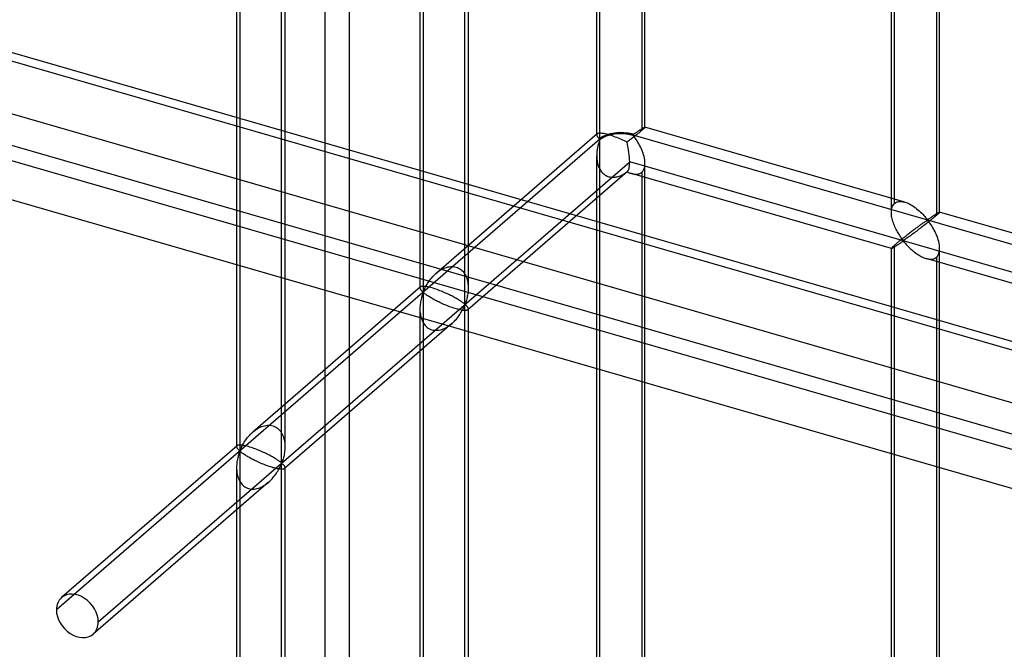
# Model space of a CAD drawing. Header units: millimetres. Extents: x -527 to 557, y -623 to 637.
# Tile 11 of 80: x -239 to -137, y -88 to -23. Entities that reach past the tile are written whole.
import ezdxf

# ---------------------------------------------------------------- set-up
doc = ezdxf.new("R2010")
doc.units = ezdxf.units.MM
doc.layers.add('MAIN-1', color=7, linetype='Continuous')
doc.layers.add('MAIN-2', color=7, linetype='Continuous')

msp = doc.modelspace()

# ---------------------------------------------------------------- linework, layer by layer
at = {"layer": 'MAIN-1'}
for p, q in [((-517.83, 53.04), (153.34, -140.71)), ((156.78, -156.08), (-514.39, 37.67))]:
    msp.add_line(p, q, dxfattribs=at)
at = {"layer": 'MAIN-2'}
for p, q in [((-205.25, 550), (-205.25, -125.5)), ((-207.75, -127.67), (-207.75, 547.83)), ((-179.31, -35.14), (-179.31, 86.7)), ((-179.64, -34.74), (-179.64, 85.06)), ((-174.65, -33.95), (-174.65, 84.26)), ((-174.98, 83.35), (-174.98, -34.29)), ((-149.15, -42.75), (-149.15, 75.46)), ((-148.82, -41.84), (-148.82, 75.8)), ((-144.16, -42.75), (-144.16, 75.46)), ((-144.49, 74.55), (-144.49, -43.09)), ((-197.61, 70.85), (-197.61, -50.99)), ((-193.28, -52.24), (-193.28, 69.61)), ((-197.94, 69.21), (-197.94, -50.59)), ((-192.95, 69.21), (-192.95, -50.59)), ((-216.58, 54.42), (-216.58, -67.42)), ((-212.26, -68.67), (-212.26, 53.17)), ((156.49, -140.76), (-514.68, 52.99)), ((-216.92, 52.77), (-216.92, -67.02)), ((-211.92, 52.77), (-211.92, -67.02)), ((-512.01, 41.07), (159.16, -152.68)), ((158.01, -147.55), (-464.84, 32.25)), ((-464.07, 28.8), (207.1, -164.95)), ((-179.6, -34.64), (-196.26, -49.08)), ((-179.6, -34.65), (-179.62, -34.66)), ((-179.57, -34.62), (-179.6, -34.65)), ((-179.54, -34.61), (-179.57, -34.62)), ((-179.49, -34.59), (-179.54, -34.61)), ((-179.43, -34.58), (-179.49, -34.59)), ((-179.37, -34.58), (-179.43, -34.58)), ((-179.29, -34.58), (-179.37, -34.58)), ((-179.21, -34.58), (-179.29, -34.58)), ((-179.11, -34.59), (-179.21, -34.58)), ((-179, -34.6), (-179.11, -34.59)), ((-178.89, -34.62), (-179, -34.6)), ((-178.77, -34.65), (-178.89, -34.62)), ((-178.63, -34.68), (-178.77, -34.65)), ((-175.79, -34.65), (-175.74, -34.62)), ((-175.74, -34.62), (-175.69, -34.59)), ((-175.69, -34.59), (-175.65, -34.56)), ((-175.65, -34.56), (-175.6, -34.53)), ((-175.6, -34.53), (-175.55, -34.5)), ((-175.55, -34.5), (-175.5, -34.46)), ((-175.5, -34.46), (-175.46, -34.43)), ((-175.46, -34.43), (-175.41, -34.4)), ((-175.38, -34.62), (-175.46, -34.68)), ((-175.41, -34.4), (-175.36, -34.36)), ((-175.3, -34.56), (-175.38, -34.62)), ((-175.36, -34.36), (-175.31, -34.33)), ((-175.31, -34.33), (-175.26, -34.3)), ((-175.23, -34.5), (-175.3, -34.56)), ((-175.26, -34.3), (-175.21, -34.27)), ((-175.16, -34.44), (-175.23, -34.5)), ((-175.21, -34.27), (-175.17, -34.24)), ((-175.17, -34.24), (-175.12, -34.21)), ((-175.1, -34.39), (-175.16, -34.44)), ((-175.12, -34.21), (-175.08, -34.18)), ((-175.04, -34.33), (-175.1, -34.39)), ((-175.08, -34.18), (-175.03, -34.15)), ((-174.98, -34.29), (-175.04, -34.33)), ((-175.03, -34.15), (-174.99, -34.12)), ((-174.99, -34.12), (-174.95, -34.1)), ((-174.92, -34.23), (-174.98, -34.29)), ((-174.95, -34.1), (-174.91, -34.07)), ((-174.87, -34.19), (-174.92, -34.23)), ((-174.91, -34.07), (-174.88, -34.05)), ((-174.88, -34.05), (-174.84, -34.03)), ((-174.82, -34.14), (-174.87, -34.19)), ((-174.84, -34.03), (-174.81, -34.01)), ((-174.78, -34.1), (-174.82, -34.14)), ((-174.81, -34.01), (-174.78, -34)), ((-174.78, -34), (-174.75, -33.98)), ((-174.74, -34.07), (-174.78, -34.1)), ((-174.75, -33.98), (-174.73, -33.97)), ((-174.71, -34.04), (-174.74, -34.07)), ((-174.73, -33.97), (-174.71, -33.96)), ((-174.71, -33.96), (-174.69, -33.95)), ((-174.69, -34.01), (-174.71, -34.04)), ((-174.69, -33.95), (-174.67, -33.95)), ((-174.67, -33.99), (-174.69, -34.01)), ((-174.67, -33.95), (-174.66, -33.94)), ((-174.66, -33.97), (-174.67, -33.99)), ((-174.66, -33.94), (-174.65, -33.94)), ((-174.65, -33.96), (-174.66, -33.97)), ((-174.65, -33.94), (-174.65, -33.94)), ((-174.65, -33.94), (-174.65, -33.94)), ((-174.65, -33.94), (-174.65, -33.95)), ((-147.76, -41.71), (-174.65, -33.94)), ((-174.65, -33.95), (-174.65, -33.95)), ((-174.65, -33.95), (-174.65, -33.95)), ((-174.65, -33.95), (-174.65, -33.95)), ((-174.65, -33.95), (-174.65, -33.96)), ((-179.31, -35.2), (-235.56, -83.91)), ((-179.63, -34.68), (-179.64, -34.69)), ((-179.64, -34.69), (-179.64, -34.71)), ((-179.64, -34.71), (-179.64, -34.73)), ((-179.64, -34.73), (-179.64, -34.75)), ((-179.64, -34.75), (-179.64, -34.79)), ((-179.64, -34.79), (-179.63, -34.83)), ((-179.62, -34.66), (-179.63, -34.68)), ((-179.63, -34.83), (-179.61, -34.87)), ((-179.61, -34.87), (-179.58, -34.91)), ((-179.58, -34.91), (-179.55, -34.95)), ((-179.55, -34.95), (-179.52, -34.99)), ((-179.52, -34.99), (-179.48, -35.03)), ((-179.48, -35.03), (-179.45, -35.07)), ((-179.46, -35.64), (-179.48, -35.73)), ((-179.43, -35.56), (-179.46, -35.64)), ((-179.45, -35.07), (-179.41, -35.1)), ((-179.4, -35.48), (-179.43, -35.56)), ((-179.41, -35.1), (-179.36, -35.13)), ((-179.38, -35.4), (-179.4, -35.48)), ((-179.35, -35.33), (-179.38, -35.4)), ((-179.36, -35.13), (-179.31, -35.14)), ((-179.31, -35.26), (-179.35, -35.33)), ((-179.31, -96.18), (-179.31, -35.26)), ((-178.49, -34.72), (-178.63, -34.68)), ((-178.35, -34.76), (-178.49, -34.72)), ((-178.2, -34.8), (-178.35, -34.76)), ((-178.04, -34.85), (-178.2, -34.8)), ((-177.89, -34.91), (-178.04, -34.85)), ((-177.72, -34.97), (-177.89, -34.91)), ((-177.56, -35.03), (-177.72, -34.97)), ((-177.4, -35.09), (-177.56, -35.03)), ((-177.24, -35.16), (-177.4, -35.09)), ((-177.08, -35.23), (-177.24, -35.16)), ((-176.93, -35.3), (-177.08, -35.23)), ((-176.78, -35.37), (-176.93, -35.3)), ((-176.64, -35.43), (-176.78, -35.37)), ((-176.5, -35.5), (-176.64, -35.43)), ((-176.41, -35.43), (-176.5, -35.5)), ((-176.32, -35.37), (-176.41, -35.43)), ((-176.24, -35.3), (-176.32, -35.37)), ((-176.15, -35.23), (-176.24, -35.3)), ((-176.06, -35.16), (-176.15, -35.23)), ((-175.97, -35.09), (-176.06, -35.16)), ((-175.88, -35.02), (-175.97, -35.09)), ((-175.9, -34.68), (-175.83, -34.67)), ((-175.9, -34.74), (555.9, -245.99)), ((-175.8, -34.89), (-175.9, -34.8)), ((-175.79, -34.95), (-175.88, -35.02)), ((-175.83, -34.67), (-175.79, -34.65)), ((-175.72, -35), (-175.8, -34.89)), ((-175.7, -34.88), (-175.79, -34.95)), ((-175.63, -35.11), (-175.72, -35)), ((-175.62, -34.81), (-175.7, -34.88)), ((-175.55, -35.23), (-175.63, -35.11)), ((-175.54, -34.75), (-175.62, -34.81)), ((-175.46, -35.37), (-175.55, -35.23)), ((-175.46, -34.68), (-175.54, -34.75)), ((-175.38, -35.51), (-175.46, -35.37)), ((-175.29, -35.66), (-175.38, -35.51)), ((-175.21, -35.81), (-175.29, -35.66)), ((-179.63, -36.53), (-179.64, -36.64)), ((-179.64, -36.64), (-179.64, -36.75)), ((-179.62, -36.42), (-179.63, -36.53)), ((-179.6, -36.32), (-179.62, -36.42)), ((-179.59, -36.21), (-179.6, -36.32)), ((-179.57, -36.11), (-179.59, -36.21)), ((-179.55, -36.01), (-179.57, -36.11)), ((-179.53, -35.91), (-179.55, -36.01)), ((-179.5, -35.82), (-179.53, -35.91)), ((-179.48, -35.73), (-179.5, -35.82)), ((-175.13, -35.97), (-175.21, -35.81)), ((-175.05, -36.13), (-175.13, -35.97)), ((-174.97, -36.3), (-175.05, -36.13)), ((-174.91, -36.47), (-174.97, -36.3)), ((-174.84, -36.65), (-174.91, -36.47)), ((-174.79, -36.82), (-174.84, -36.65)), ((-231.23, -85.16), (-176.23, -37.53)), ((-179.64, -36.75), (-179.64, -36.86)), ((-179.64, -36.86), (-179.64, -36.97)), ((-179.64, -95.73), (-179.64, -36.91)), ((-179.64, -36.97), (-179.64, -37.08)), ((-179.64, -37.08), (-179.63, -37.18)), ((-179.63, -37.18), (-179.63, -37.29)), ((-179.63, -37.29), (-179.61, -37.4)), ((-179.61, -37.4), (-179.6, -37.5)), ((-179.6, -37.5), (-179.58, -37.6)), ((-179.58, -37.6), (-179.55, -37.71)), ((526.54, -240.41), (-176.23, -37.53)), ((-174.74, -37), (-174.79, -36.82)), ((-174.7, -37.17), (-174.74, -37)), ((-174.67, -37.34), (-174.7, -37.17)), ((-174.65, -37.52), (-174.67, -37.34)), ((-174.65, -37.69), (-174.65, -37.52)), ((-174.65, -37.88), (-174.65, -37.69)), ((-174.65, -96.81), (-174.65, -37.7)), ((-176.45, -38.53), (-192.99, -52.86)), ((-179.55, -37.71), (-179.53, -37.81)), ((-179.53, -37.81), (-179.49, -37.91)), ((-179.49, -37.91), (-179.46, -38.01)), ((-179.46, -38.01), (-179.42, -38.11)), ((-179.42, -38.11), (-179.37, -38.21)), ((-179.37, -38.21), (-179.32, -38.3)), ((-179.32, -38.3), (-179.27, -38.4)), ((-179.27, -38.4), (-179.21, -38.48)), ((-179.21, -38.48), (-179.14, -38.57)), ((-179.14, -38.57), (-179.08, -38.65)), ((-179.08, -38.65), (-179, -38.72)), ((-179, -38.72), (-178.92, -38.79)), ((-176.78, -38.76), (-176.69, -38.7)), ((-176.69, -38.7), (-176.59, -38.63)), ((-176.59, -38.63), (-176.5, -38.56)), ((-176.5, -38.56), (-176.42, -38.6)), ((-176.42, -38.6), (-176.35, -38.63)), ((-176.35, -38.63), (-176.27, -38.67)), ((-176.27, -38.67), (-176.2, -38.7)), ((-176.2, -38.7), (-176.12, -38.72)), ((-176.12, -38.72), (-176.04, -38.75)), ((-175.18, -38.74), (-175.11, -38.7)), ((-175.11, -38.7), (-175.04, -38.66)), ((-175.04, -38.66), (-174.98, -38.62)), ((-174.98, -38.62), (-174.88, -38.51)), ((-174.98, -38.62), (-174.98, -97.43)), ((-174.88, -38.51), (-174.79, -38.38)), ((-174.79, -38.38), (-174.73, -38.23)), ((-174.73, -38.23), (-174.68, -38.06)), ((-174.68, -38.06), (-174.65, -37.88)), ((-178.92, -38.79), (-178.84, -38.85)), ((-178.84, -38.85), (-178.76, -38.91)), ((-178.76, -38.91), (-178.67, -38.96)), ((-178.67, -38.96), (-178.58, -39.01)), ((-178.58, -39.01), (-178.48, -39.05)), ((-178.48, -39.05), (-178.38, -39.08)), ((-178.38, -39.08), (-178.28, -39.1)), ((-178.28, -39.1), (-178.18, -39.12)), ((-178.18, -39.12), (-178.07, -39.13)), ((-178.07, -39.13), (-177.97, -39.13)), ((-177.97, -39.13), (-177.86, -39.13)), ((-177.86, -39.13), (-177.75, -39.12)), ((-177.75, -39.12), (-177.64, -39.1)), ((-177.64, -39.1), (-177.53, -39.08)), ((-177.53, -39.08), (-177.42, -39.05)), ((-177.42, -39.05), (-177.31, -39.01)), ((-177.31, -39.01), (-177.2, -38.97)), ((-177.2, -38.97), (-177.09, -38.93)), ((-177.09, -38.93), (-176.99, -38.88)), ((-176.99, -38.88), (-176.88, -38.82)), ((-176.88, -38.82), (-176.78, -38.76)), ((-176.04, -38.75), (-175.95, -38.77)), ((-149.15, -46.51), (-176.04, -38.75)), ((-175.95, -38.77), (-175.85, -38.79)), ((-175.85, -38.79), (-175.76, -38.81)), ((-175.76, -38.81), (-175.67, -38.82)), ((-175.67, -38.82), (-175.58, -38.82)), ((-175.58, -38.82), (-175.49, -38.82)), ((-175.49, -38.82), (-175.41, -38.81)), ((-175.41, -38.81), (-175.33, -38.79)), ((-175.33, -38.79), (-175.25, -38.77)), ((-175.25, -38.77), (-175.18, -38.74)), ((-148.82, -41.84), (-148.7, -41.75)), ((-148.7, -41.75), (-148.57, -41.69)), ((-148.57, -41.69), (-148.43, -41.65)), ((-148.43, -41.65), (-148.27, -41.64)), ((-148.27, -41.64), (-148.1, -41.64)), ((-148.1, -41.64), (-147.93, -41.67)), ((-147.93, -41.67), (-147.75, -41.71)), ((-147.75, -41.71), (-147.59, -41.76)), ((-147.59, -41.76), (-147.44, -41.83)), ((-149.15, -42.62), (-149.13, -42.48)), ((-149.15, -42.77), (-149.15, -42.62)), ((-149.15, -42.9), (-149.15, -42.77)), ((-149.13, -42.48), (-149.11, -42.35)), ((-149.11, -42.35), (-149.07, -42.23)), ((-149.07, -42.23), (-149.03, -42.11)), ((-149.03, -42.11), (-148.97, -42.01)), ((-148.97, -42.01), (-148.9, -41.92)), ((-148.9, -41.92), (-148.82, -41.84)), ((-147.44, -41.83), (-147.28, -41.9)), ((-147.28, -41.9), (-147.13, -41.98)), ((-147.13, -41.98), (-146.98, -42.07)), ((-146.98, -42.07), (-146.83, -42.17)), ((-146.83, -42.17), (-146.68, -42.28)), ((-146.68, -42.28), (-146.54, -42.39)), ((-146.54, -42.39), (-146.4, -42.5)), ((-146.4, -42.5), (-146.26, -42.61)), ((-146.26, -42.61), (-146.14, -42.73)), ((-146.14, -42.73), (-146.01, -42.85)), ((-144.32, -42.82), (-144.29, -42.8)), ((-144.29, -42.8), (-144.26, -42.78)), ((-144.26, -42.78), (-144.24, -42.77)), ((-144.24, -42.77), (-144.22, -42.76)), ((-144.22, -42.76), (-144.2, -42.75)), ((-144.2, -42.75), (-144.18, -42.75)), ((-144.18, -42.79), (-144.2, -42.81)), ((-144.18, -42.75), (-144.17, -42.75)), ((-144.16, -42.77), (-144.18, -42.79)), ((-144.17, -42.75), (-144.16, -42.75)), ((-144.16, -42.75), (-144.16, -42.75)), ((-144.16, -42.75), (-144.16, -42.75)), ((-144.16, -42.75), (-144.16, -42.75)), ((-144.16, -42.75), (-144.16, -42.75)), ((-144.16, -42.75), (-144.16, -42.75)), ((-144.16, -42.75), (-144.16, -42.75)), ((-144.16, -42.75), (-144.16, -42.76)), ((-117.27, -50.51), (-144.16, -42.75)), ((-144.16, -42.76), (-144.16, -42.77)), ((-149.14, -43.04), (-149.15, -42.9)), ((-149.12, -43.18), (-149.14, -43.04)), ((-149.09, -43.31), (-149.12, -43.18)), ((-149.06, -43.45), (-149.09, -43.31)), ((-149.03, -43.59), (-149.06, -43.45)), ((-148.98, -43.72), (-149.03, -43.59)), ((-148.94, -43.86), (-148.98, -43.72)), ((-146.01, -42.85), (-145.9, -42.97)), ((-145.9, -42.97), (-145.79, -43.08)), ((-145.77, -43.82), (-145.83, -43.86)), ((-145.79, -43.08), (-145.69, -43.19)), ((-145.72, -43.78), (-145.77, -43.82)), ((-145.67, -43.74), (-145.72, -43.78)), ((-145.69, -43.19), (-145.6, -43.3)), ((-145.61, -43.7), (-145.67, -43.74)), ((-145.56, -43.67), (-145.61, -43.7)), ((-145.6, -43.3), (-145.51, -43.4)), ((-145.52, -43.64), (-145.56, -43.67)), ((-145.47, -43.62), (-145.52, -43.64)), ((-145.51, -43.4), (-145.4, -43.48)), ((-145.4, -43.61), (-145.47, -43.62)), ((-145.31, -43.76), (-145.44, -43.86)), ((-145.4, -43.48), (-145.34, -43.48)), ((-145.3, -43.7), (-145.4, -43.61)), ((-145.34, -43.48), (-145.29, -43.45)), ((-145.19, -43.67), (-145.31, -43.76)), ((-145.22, -43.8), (-145.3, -43.7)), ((-145.29, -43.45), (-145.25, -43.42)), ((-145.25, -43.42), (-145.2, -43.39)), ((-145.14, -43.91), (-145.22, -43.8)), ((-145.2, -43.39), (-145.16, -43.36)), ((-145.08, -43.57), (-145.19, -43.67)), ((-145.16, -43.36), (-145.11, -43.33)), ((-145.11, -43.33), (-145.06, -43.3)), ((-144.96, -43.48), (-145.08, -43.57)), ((-145.06, -43.3), (-145.01, -43.27)), ((-145.01, -43.27), (-144.96, -43.23)), ((-144.96, -43.23), (-144.91, -43.2)), ((-144.85, -43.39), (-144.96, -43.48)), ((-144.91, -43.2), (-144.87, -43.17)), ((-144.87, -43.17), (-144.82, -43.13)), ((-144.75, -43.31), (-144.85, -43.39)), ((-144.82, -43.13), (-144.77, -43.1)), ((-144.77, -43.1), (-144.72, -43.07)), ((-144.66, -43.23), (-144.75, -43.31)), ((-144.72, -43.07), (-144.68, -43.04)), ((-144.68, -43.04), (-144.63, -43.01)), ((-144.57, -43.16), (-144.66, -43.23)), ((-144.63, -43.01), (-144.59, -42.98)), ((-144.59, -42.98), (-144.54, -42.95)), ((-144.49, -43.09), (-144.57, -43.16)), ((-144.54, -42.95), (-144.5, -42.93)), ((-144.5, -42.93), (-144.46, -42.9)), ((-144.43, -43.04), (-144.49, -43.09)), ((-144.46, -42.9), (-144.42, -42.88)), ((-144.38, -42.99), (-144.43, -43.04)), ((-144.42, -42.88), (-144.38, -42.85)), ((-144.38, -42.85), (-144.35, -42.83)), ((-144.33, -42.95), (-144.38, -42.99)), ((-144.35, -42.83), (-144.32, -42.82)), ((-144.29, -42.91), (-144.33, -42.95)), ((-144.25, -42.87), (-144.29, -42.91)), ((-144.22, -42.84), (-144.25, -42.87)), ((-144.2, -42.81), (-144.22, -42.84)), ((-148.89, -44), (-148.94, -43.86)), ((-148.83, -44.13), (-148.89, -44)), ((-148.78, -44.27), (-148.83, -44.13)), ((-148.72, -44.4), (-148.78, -44.27)), ((-148.65, -44.53), (-148.72, -44.4)), ((-148.59, -44.65), (-148.65, -44.53)), ((-148.52, -44.77), (-148.59, -44.65)), ((-148.46, -44.89), (-148.52, -44.77)), ((-147.09, -44.79), (-147.17, -44.85)), ((-147.01, -44.73), (-147.09, -44.79)), ((-146.92, -44.66), (-147.01, -44.73)), ((-146.84, -44.6), (-146.92, -44.66)), ((-146.76, -44.54), (-146.84, -44.6)), ((-146.68, -44.48), (-146.76, -44.54)), ((-146.64, -44.78), (-146.75, -44.87)), ((-146.6, -44.42), (-146.68, -44.48)), ((-146.52, -44.7), (-146.64, -44.78)), ((-146.52, -44.36), (-146.6, -44.42)), ((-146.44, -44.31), (-146.52, -44.36)), ((-146.41, -44.61), (-146.52, -44.7)), ((-146.37, -44.25), (-146.44, -44.31)), ((-146.29, -44.52), (-146.41, -44.61)), ((-146.3, -44.2), (-146.37, -44.25)), ((-146.22, -44.14), (-146.3, -44.2)), ((-146.17, -44.43), (-146.29, -44.52)), ((-146.15, -44.09), (-146.22, -44.14)), ((-146.05, -44.34), (-146.17, -44.43)), ((-146.09, -44.04), (-146.15, -44.09)), ((-146.02, -43.99), (-146.09, -44.04)), ((-145.93, -44.24), (-146.05, -44.34)), ((-145.96, -43.95), (-146.02, -43.99)), ((-145.89, -43.9), (-145.96, -43.95)), ((-145.81, -44.15), (-145.93, -44.24)), ((-145.83, -43.86), (-145.89, -43.9)), ((-145.68, -44.05), (-145.81, -44.15)), ((-145.56, -43.96), (-145.68, -44.05)), ((-145.44, -43.86), (-145.56, -43.96)), ((-145.06, -44.04), (-145.14, -43.91)), ((-144.97, -44.17), (-145.06, -44.04)), ((-144.89, -44.31), (-144.97, -44.17)), ((-144.8, -44.46), (-144.89, -44.31)), ((-144.72, -44.61), (-144.8, -44.46)), ((-144.63, -44.77), (-144.72, -44.61)), ((-144.56, -44.94), (-144.63, -44.77)), ((-148.43, -45.84), (-148.51, -45.9)), ((-148.39, -45), (-148.46, -44.89)), ((-148.36, -45.78), (-148.43, -45.84)), ((-148.32, -45.11), (-148.39, -45)), ((-148.28, -45.72), (-148.36, -45.78)), ((-148.25, -45.22), (-148.32, -45.11)), ((-148.2, -45.66), (-148.28, -45.72)), ((-148.18, -45.32), (-148.25, -45.22)), ((-148.12, -45.59), (-148.2, -45.66)), ((-148.12, -45.41), (-148.18, -45.32)), ((-148.06, -45.5), (-148.12, -45.41)), ((-148.03, -45.52), (-148.12, -45.59)), ((-148.11, -45.87), (-148.05, -45.83)), ((-147.99, -45.58), (-148.06, -45.5)), ((-148.05, -45.83), (-147.99, -45.79)), ((-147.95, -45.45), (-148.03, -45.52)), ((-147.91, -45.65), (-147.99, -45.58)), ((-147.99, -45.79), (-147.9, -45.77)), ((-147.86, -45.39), (-147.95, -45.45)), ((-147.82, -45.63), (-147.91, -45.65)), ((-147.9, -45.77), (-147.82, -45.84)), ((-147.77, -45.32), (-147.86, -45.39)), ((-147.76, -45.59), (-147.82, -45.63)), ((-147.82, -45.84), (-147.75, -45.91)), ((-147.69, -45.25), (-147.77, -45.32)), ((-147.69, -45.55), (-147.76, -45.59)), ((-147.6, -45.18), (-147.69, -45.25)), ((-147.61, -45.49), (-147.69, -45.55)), ((-147.53, -45.44), (-147.61, -45.49)), ((-147.51, -45.11), (-147.6, -45.18)), ((-147.45, -45.38), (-147.53, -45.44)), ((-147.43, -45.05), (-147.51, -45.11)), ((-147.36, -45.31), (-147.45, -45.38)), ((-147.34, -44.98), (-147.43, -45.05)), ((-147.27, -45.25), (-147.36, -45.31)), ((-147.26, -44.92), (-147.34, -44.98)), ((-147.17, -45.18), (-147.27, -45.25)), ((-147.17, -44.85), (-147.26, -44.92)), ((-147.07, -45.1), (-147.17, -45.18)), ((-146.97, -45.03), (-147.07, -45.1)), ((-146.86, -44.95), (-146.97, -45.03)), ((-146.75, -44.87), (-146.86, -44.95)), ((-144.48, -45.11), (-144.56, -44.94)), ((-144.41, -45.28), (-144.48, -45.11)), ((-144.35, -45.45), (-144.41, -45.28)), ((-144.3, -45.62), (-144.35, -45.45)), ((-144.25, -45.8), (-144.3, -45.62)), ((-144.21, -45.97), (-144.25, -45.8)), ((-149.13, -46.47), (-149.15, -46.49)), ((-149.15, -46.49), (-149.15, -46.5)), ((-149.15, -46.5), (-149.15, -46.51)), ((-149.15, -104.53), (-149.15, -46.5)), ((-149.15, -46.51), (-149.15, -46.51)), ((-149.15, -46.51), (-149.15, -46.51)), ((-149.15, -46.51), (-149.15, -46.51)), ((-149.15, -46.51), (-149.15, -46.51)), ((-149.15, -46.51), (-149.15, -46.51)), ((-149.15, -46.51), (-149.13, -46.51)), ((-149.11, -46.44), (-149.13, -46.47)), ((-149.13, -46.51), (-149.11, -46.5)), ((-149.07, -46.4), (-149.11, -46.44)), ((-149.11, -46.5), (-149.09, -46.49)), ((-149.09, -46.49), (-149.06, -46.48)), ((-149.03, -46.35), (-149.07, -46.4)), ((-149.06, -46.48), (-149.02, -46.46)), ((-148.97, -46.3), (-149.03, -46.35)), ((-149.02, -46.46), (-148.98, -46.43)), ((-148.98, -46.43), (-148.93, -46.41)), ((-148.9, -46.24), (-148.97, -46.3)), ((-148.93, -46.41), (-148.88, -46.38)), ((-148.82, -46.17), (-148.9, -46.24)), ((-148.88, -46.38), (-148.83, -46.34)), ((-148.83, -46.34), (-148.77, -46.31)), ((-148.76, -46.12), (-148.82, -46.17)), ((-148.82, -104.99), (-148.82, -46.17)), ((-148.77, -46.31), (-148.71, -46.27)), ((-148.7, -46.07), (-148.76, -46.12)), ((-148.71, -46.27), (-148.65, -46.23)), ((-148.64, -46.02), (-148.7, -46.07)), ((-148.65, -46.23), (-148.58, -46.18)), ((-148.58, -45.96), (-148.64, -46.02)), ((-148.51, -45.9), (-148.58, -45.96)), ((-148.58, -46.18), (-148.52, -46.14)), ((-148.52, -46.14), (-148.45, -46.09)), ((-148.45, -46.09), (-148.38, -46.05)), ((-148.38, -46.05), (-148.31, -46)), ((-148.31, -46), (-148.25, -45.96)), ((-148.25, -45.96), (-148.18, -45.91)), ((-148.18, -45.91), (-148.11, -45.87)), ((-147.75, -45.91), (-147.68, -45.99)), ((-147.68, -45.99), (-147.61, -46.08)), ((-147.61, -46.08), (-147.53, -46.16)), ((-147.53, -46.16), (-147.44, -46.25)), ((-147.44, -46.25), (-147.36, -46.34)), ((-147.36, -46.34), (-147.26, -46.44)), ((-147.26, -46.44), (-147.17, -46.53)), ((-147.17, -46.53), (-147.07, -46.62)), ((-147.07, -46.62), (-146.96, -46.71)), ((-146.96, -46.71), (-146.86, -46.8)), ((-146.86, -46.8), (-146.75, -46.89)), ((-144.24, -47.03), (-144.19, -46.86)), ((-144.18, -46.14), (-144.21, -45.97)), ((-144.19, -46.86), (-144.16, -46.68)), ((-144.16, -46.32), (-144.18, -46.14)), ((-144.16, -46.49), (-144.16, -46.32)), ((-144.16, -46.68), (-144.16, -46.49)), ((-144.16, -105.61), (-144.16, -46.5)), ((-146.75, -46.89), (-146.63, -46.98)), ((-146.63, -46.98), (-146.52, -47.06)), ((-146.52, -47.06), (-146.4, -47.14)), ((-146.4, -47.14), (-146.28, -47.21)), ((-146.28, -47.21), (-146.17, -47.28)), ((-146.17, -47.28), (-146.05, -47.35)), ((-146.05, -47.35), (-145.93, -47.41)), ((-145.93, -47.41), (-145.8, -47.46)), ((-145.8, -47.46), (-145.68, -47.51)), ((-145.68, -47.51), (-145.56, -47.55)), ((-145.56, -47.55), (-145.42, -47.58)), ((-118.66, -55.31), (-145.55, -47.55)), ((-145.42, -47.58), (-145.28, -47.61)), ((-145.28, -47.61), (-145.15, -47.62)), ((-145.15, -47.62), (-145.02, -47.62)), ((-145.02, -47.62), (-144.9, -47.61)), ((-144.9, -47.61), (-144.79, -47.58)), ((-144.79, -47.58), (-144.68, -47.54)), ((-144.68, -47.54), (-144.58, -47.48)), ((-144.58, -47.48), (-144.49, -47.42)), ((-144.49, -47.42), (-144.39, -47.31)), ((-144.49, -47.42), (-144.49, -106.24)), ((-144.39, -47.31), (-144.3, -47.18)), ((-144.3, -47.18), (-144.24, -47.03)), ((-196.16, -48.99), (-196.04, -48.89)), ((-196.04, -48.89), (-195.91, -48.8)), ((-195.91, -48.8), (-195.78, -48.72)), ((-195.78, -48.72), (-195.64, -48.64)), ((-195.64, -48.64), (-195.5, -48.57)), ((-195.5, -48.57), (-195.35, -48.51)), ((-195.35, -48.51), (-195.2, -48.46)), ((-195.2, -48.46), (-195.06, -48.42)), ((-195.06, -48.42), (-194.91, -48.39)), ((-194.91, -48.39), (-194.76, -48.37)), ((-194.76, -48.37), (-194.61, -48.37)), ((-194.61, -48.37), (-194.47, -48.38)), ((-194.47, -48.38), (-194.33, -48.4)), ((-194.33, -48.4), (-194.19, -48.43)), ((-194.19, -48.43), (-194.06, -48.47)), ((-194.06, -48.47), (-193.94, -48.53)), ((-193.94, -48.53), (-193.82, -48.6)), ((-193.82, -48.6), (-193.7, -48.68)), ((-193.7, -48.68), (-193.6, -48.77)), ((-193.6, -48.77), (-193.5, -48.87)), ((-193.5, -48.87), (-193.41, -48.98)), ((-197.08, -50.02), (-197, -49.9)), ((-197, -49.9), (-196.91, -49.78)), ((-196.91, -49.78), (-196.82, -49.66)), ((-196.82, -49.66), (-196.72, -49.54)), ((-196.72, -49.54), (-196.62, -49.42)), ((-196.62, -49.42), (-196.51, -49.3)), ((-196.51, -49.3), (-196.39, -49.19)), ((-196.39, -49.19), (-196.28, -49.09)), ((-196.28, -49.09), (-196.16, -48.99)), ((-193.41, -48.98), (-193.33, -49.1)), ((-193.33, -49.1), (-193.25, -49.22)), ((-193.25, -49.22), (-193.19, -49.35)), ((-193.19, -49.35), (-193.13, -49.49)), ((-193.13, -49.49), (-193.09, -49.62)), ((-193.09, -49.62), (-193.05, -49.76)), ((-193.05, -49.76), (-193.01, -49.9)), ((-193.01, -49.9), (-192.99, -50.04)), ((-197.9, -50.49), (-215.24, -65.51)), ((-197.93, -50.52), (-197.94, -50.54)), ((-197.94, -50.54), (-197.94, -50.56)), ((-197.94, -50.56), (-197.94, -50.58)), ((-197.94, -50.58), (-197.94, -50.6)), ((-197.94, -50.6), (-197.94, -50.63)), ((-197.94, -50.63), (-197.93, -50.66)), ((-197.92, -50.51), (-197.93, -50.52)), ((-197.93, -50.66), (-197.92, -50.69)), ((-197.9, -50.49), (-197.92, -50.51)), ((-197.92, -50.69), (-197.9, -50.73)), ((-197.88, -50.48), (-197.9, -50.49)), ((-197.9, -50.73), (-197.88, -50.76)), ((-197.84, -50.46), (-197.88, -50.48)), ((-197.88, -50.76), (-197.85, -50.8)), ((-197.85, -50.8), (-197.83, -50.83)), ((-197.81, -50.45), (-197.84, -50.46)), ((-197.83, -50.83), (-197.79, -50.87)), ((-197.76, -50.43), (-197.81, -50.45)), ((-197.79, -50.87), (-197.76, -50.9)), ((-197.7, -50.43), (-197.76, -50.43)), ((-197.76, -50.9), (-197.73, -50.93)), ((-197.73, -50.93), (-197.69, -50.96)), ((-197.64, -50.42), (-197.7, -50.43)), ((-197.57, -50.42), (-197.64, -50.42)), ((-197.61, -50.99), (-197.56, -50.9)), ((-197.49, -50.43), (-197.57, -50.42)), ((-197.56, -50.9), (-197.51, -50.81)), ((-197.51, -50.81), (-197.47, -50.71)), ((-197.4, -50.44), (-197.49, -50.43)), ((-197.47, -50.71), (-197.42, -50.6)), ((-197.42, -50.6), (-197.36, -50.49)), ((-197.3, -50.45), (-197.4, -50.44)), ((-197.36, -50.49), (-197.3, -50.38)), ((-197.3, -50.38), (-197.23, -50.26)), ((-197.2, -50.47), (-197.3, -50.45)), ((-197.23, -50.26), (-197.16, -50.14)), ((-197.09, -50.49), (-197.2, -50.47)), ((-197.16, -50.14), (-197.08, -50.02)), ((-196.97, -50.52), (-197.09, -50.49)), ((-196.85, -50.55), (-196.97, -50.52)), ((-196.72, -50.58), (-196.85, -50.55)), ((-196.58, -50.62), (-196.72, -50.58)), ((-196.45, -50.67), (-196.58, -50.62)), ((-196.3, -50.71), (-196.45, -50.67)), ((-196.16, -50.77), (-196.3, -50.71)), ((-196.01, -50.82), (-196.16, -50.77)), ((-195.87, -50.88), (-196.01, -50.82)), ((-195.72, -50.93), (-195.87, -50.88)), ((-195.57, -50.99), (-195.72, -50.93)), ((-192.99, -50.04), (-192.97, -50.18)), ((-192.97, -50.18), (-192.96, -50.33)), ((-192.96, -50.91), (-192.97, -51.05)), ((-192.96, -50.33), (-192.95, -50.47)), ((-192.95, -50.76), (-192.96, -50.91)), ((-192.95, -50.47), (-192.95, -50.62)), ((-192.95, -50.62), (-192.95, -50.76)), ((-197.85, -51.88), (-197.88, -52.02)), ((-197.83, -51.75), (-197.85, -51.88)), ((-197.79, -51.63), (-197.83, -51.75)), ((-197.76, -51.51), (-197.79, -51.63)), ((-197.73, -51.4), (-197.76, -51.51)), ((-197.69, -51.3), (-197.73, -51.4)), ((-197.69, -50.96), (-197.66, -50.99)), ((-197.66, -51.2), (-197.69, -51.3)), ((-197.66, -50.99), (-197.61, -50.99)), ((-197.61, -51.11), (-197.66, -51.2)), ((-197.56, -51.11), (-197.61, -51.11)), ((-197.61, -51.11), (-197.61, -112.03)), ((-197.52, -51.14), (-197.56, -51.11)), ((-197.47, -51.17), (-197.52, -51.14)), ((-197.42, -51.21), (-197.47, -51.17)), ((-197.37, -51.24), (-197.42, -51.21)), ((-197.31, -51.28), (-197.37, -51.24)), ((-197.25, -51.33), (-197.31, -51.28)), ((-197.18, -51.37), (-197.25, -51.33)), ((-197.11, -51.42), (-197.18, -51.37)), ((-197.03, -51.47), (-197.11, -51.42)), ((-196.95, -51.52), (-197.03, -51.47)), ((-196.86, -51.58), (-196.95, -51.52)), ((-196.77, -51.63), (-196.86, -51.58)), ((-196.67, -51.69), (-196.77, -51.63)), ((-196.57, -51.75), (-196.67, -51.69)), ((-196.46, -51.81), (-196.57, -51.75)), ((-196.35, -51.86), (-196.46, -51.81)), ((-196.24, -51.92), (-196.35, -51.86)), ((-196.12, -51.98), (-196.24, -51.92)), ((-195.43, -51.05), (-195.57, -50.99)), ((-195.29, -51.12), (-195.43, -51.05)), ((-195.15, -51.18), (-195.29, -51.12)), ((-195.02, -51.24), (-195.15, -51.18)), ((-194.89, -51.3), (-195.02, -51.24)), ((-194.77, -51.36), (-194.89, -51.3)), ((-194.65, -51.42), (-194.77, -51.36)), ((-194.54, -51.48), (-194.65, -51.42)), ((-194.43, -51.54), (-194.54, -51.48)), ((-194.32, -51.6), (-194.43, -51.54)), ((-194.22, -51.66), (-194.32, -51.6)), ((-194.12, -51.72), (-194.22, -51.66)), ((-194.03, -51.77), (-194.12, -51.72)), ((-193.94, -51.82), (-194.03, -51.77)), ((-193.86, -51.88), (-193.94, -51.82)), ((-193.78, -51.93), (-193.86, -51.88)), ((-193.71, -51.97), (-193.78, -51.93)), ((-193.64, -52.02), (-193.71, -51.97)), ((-193.16, -51.95), (-193.2, -52.05)), ((-193.13, -51.84), (-193.16, -51.95)), ((-193.1, -51.72), (-193.13, -51.84)), ((-193.07, -51.59), (-193.1, -51.72)), ((-193.04, -51.46), (-193.07, -51.59)), ((-193.01, -51.33), (-193.04, -51.46)), ((-192.99, -51.19), (-193.01, -51.33)), ((-192.97, -51.05), (-192.99, -51.19)), ((-197.93, -52.44), (-197.94, -52.58)), ((-197.94, -52.58), (-197.94, -52.73)), ((-197.94, -52.73), (-197.94, -52.88)), ((-197.94, -52.76), (-197.94, -111.57)), ((-197.94, -52.88), (-197.94, -53.02)), ((-197.92, -52.29), (-197.93, -52.44)), ((-197.9, -52.15), (-197.92, -52.29)), ((-197.88, -52.02), (-197.9, -52.15)), ((-196, -52.04), (-196.12, -51.98)), ((-195.87, -52.11), (-196, -52.04)), ((-195.74, -52.17), (-195.87, -52.11)), ((-195.6, -52.23), (-195.74, -52.17)), ((-195.46, -52.29), (-195.6, -52.23)), ((-195.32, -52.35), (-195.46, -52.29)), ((-195.17, -52.41), (-195.32, -52.35)), ((-195.03, -52.47), (-195.17, -52.41)), ((-194.88, -52.53), (-195.03, -52.47)), ((-194.73, -52.58), (-194.88, -52.53)), ((-194.59, -52.63), (-194.73, -52.58)), ((-194.45, -52.68), (-194.59, -52.63)), ((-194.31, -52.72), (-194.45, -52.68)), ((-194.17, -52.76), (-194.31, -52.72)), ((-194.05, -52.8), (-194.17, -52.76)), ((-193.92, -52.83), (-194.05, -52.8)), ((-193.8, -52.86), (-193.92, -52.83)), ((-193.69, -52.88), (-193.8, -52.86)), ((-193.59, -52.9), (-193.69, -52.88)), ((-193.66, -53.09), (-193.59, -52.97)), ((-193.58, -52.06), (-193.64, -52.02)), ((-193.59, -52.97), (-193.53, -52.86)), ((-193.49, -52.91), (-193.59, -52.9)), ((-193.52, -52.1), (-193.58, -52.06)), ((-193.53, -52.86), (-193.48, -52.75)), ((-193.47, -52.14), (-193.52, -52.1)), ((-193.4, -52.92), (-193.49, -52.91)), ((-193.48, -52.75), (-193.42, -52.64)), ((-193.42, -52.18), (-193.47, -52.14)), ((-193.37, -52.21), (-193.42, -52.18)), ((-193.42, -52.64), (-193.38, -52.54)), ((-193.32, -52.92), (-193.4, -52.92)), ((-193.38, -52.54), (-193.33, -52.45)), ((-193.33, -52.24), (-193.37, -52.21)), ((-193.28, -52.24), (-193.33, -52.24)), ((-193.33, -52.45), (-193.28, -52.36)), ((-193.25, -52.92), (-193.32, -52.92)), ((-193.23, -52.15), (-193.28, -52.24)), ((-193.28, -52.36), (-193.23, -52.36)), ((-193.28, -111.12), (-193.28, -52.36)), ((-193.19, -52.92), (-193.25, -52.92)), ((-193.2, -52.05), (-193.23, -52.15)), ((-193.23, -52.36), (-193.2, -52.39)), ((-193.2, -52.39), (-193.16, -52.42)), ((-193.13, -52.91), (-193.19, -52.92)), ((-193.16, -52.42), (-193.13, -52.45)), ((-193.13, -52.45), (-193.1, -52.48)), ((-193.09, -52.9), (-193.13, -52.91)), ((-193.1, -52.48), (-193.07, -52.52)), ((-193.05, -52.89), (-193.09, -52.9)), ((-193.07, -52.52), (-193.04, -52.55)), ((-193.01, -52.87), (-193.05, -52.89)), ((-193.04, -52.55), (-193.01, -52.59)), ((-193.01, -52.59), (-192.99, -52.62)), ((-192.99, -52.85), (-193.01, -52.87)), ((-192.99, -52.62), (-192.97, -52.66)), ((-192.98, -52.84), (-192.99, -52.85)), ((-192.96, -52.82), (-192.98, -52.84)), ((-192.97, -52.66), (-192.96, -52.69)), ((-192.96, -52.69), (-192.95, -52.72)), ((-192.95, -52.79), (-192.96, -52.81)), ((-192.96, -52.81), (-192.96, -52.82)), ((-192.95, -52.72), (-192.95, -52.75)), ((-192.95, -52.75), (-192.95, -52.77)), ((-192.95, -52.76), (-192.95, -110.78)), ((-192.95, -52.77), (-192.95, -52.79)), ((-197.94, -53.02), (-197.92, -53.16)), ((-197.92, -53.16), (-197.9, -53.31)), ((-197.9, -53.31), (-197.88, -53.45)), ((-197.88, -53.45), (-197.85, -53.59)), ((-197.85, -53.59), (-197.81, -53.72)), ((-197.81, -53.72), (-197.76, -53.86)), ((-197.76, -53.86), (-197.7, -53.99)), ((-197.7, -53.99), (-197.64, -54.12)), ((-194.38, -54.04), (-194.28, -53.93)), ((-194.28, -53.93), (-194.17, -53.81)), ((-194.17, -53.81), (-194.07, -53.69)), ((-194.07, -53.69), (-193.98, -53.57)), ((-193.98, -53.57), (-193.89, -53.45)), ((-193.89, -53.45), (-193.81, -53.33)), ((-193.81, -53.33), (-193.73, -53.21)), ((-193.73, -53.21), (-193.66, -53.09)), ((-194.63, -54.27), (-211.97, -69.29)), ((-197.64, -54.12), (-197.56, -54.25)), ((-197.56, -54.25), (-197.48, -54.37)), ((-197.48, -54.37), (-197.39, -54.48)), ((-197.39, -54.48), (-197.29, -54.58)), ((-197.29, -54.58), (-197.19, -54.67)), ((-197.19, -54.67), (-197.08, -54.75)), ((-197.08, -54.75), (-196.96, -54.82)), ((-196.96, -54.82), (-196.83, -54.88)), ((-196.83, -54.88), (-196.7, -54.92)), ((-196.7, -54.92), (-196.56, -54.95)), ((-196.56, -54.95), (-196.42, -54.97)), ((-196.42, -54.97), (-196.28, -54.98)), ((-196.28, -54.98), (-196.13, -54.98)), ((-196.13, -54.98), (-195.98, -54.96)), ((-195.98, -54.96), (-195.83, -54.93)), ((-195.83, -54.93), (-195.69, -54.89)), ((-195.69, -54.89), (-195.54, -54.84)), ((-195.54, -54.84), (-195.39, -54.78)), ((-195.39, -54.78), (-195.25, -54.71)), ((-195.25, -54.71), (-195.12, -54.63)), ((-195.12, -54.63), (-194.98, -54.54)), ((-194.98, -54.54), (-194.85, -54.45)), ((-194.85, -54.45), (-194.73, -54.36)), ((-194.73, -54.36), (-194.62, -54.26)), ((-194.62, -54.26), (-194.5, -54.16)), ((-194.5, -54.16), (-194.38, -54.04)), ((-214.88, -65.24), (-214.75, -65.15)), ((-214.75, -65.15), (-214.61, -65.07)), ((-214.61, -65.07), (-214.47, -65)), ((-214.47, -65), (-214.33, -64.94)), ((-214.33, -64.94), (-214.18, -64.89)), ((-214.18, -64.89), (-214.03, -64.85)), ((-214.03, -64.85), (-213.88, -64.82)), ((-213.88, -64.82), (-213.73, -64.81)), ((-213.73, -64.81), (-213.59, -64.8)), ((-213.59, -64.8), (-213.44, -64.81)), ((-213.44, -64.81), (-213.3, -64.83)), ((-213.3, -64.83), (-213.17, -64.86)), ((-213.17, -64.86), (-213.04, -64.91)), ((-213.04, -64.91), (-212.91, -64.96)), ((-212.91, -64.96), (-212.79, -65.03)), ((-212.79, -65.03), (-212.68, -65.11)), ((-212.68, -65.11), (-212.57, -65.2)), ((-212.57, -65.2), (-212.47, -65.31)), ((-215.97, -66.33), (-215.89, -66.21)), ((-215.89, -66.21), (-215.79, -66.09)), ((-215.79, -66.09), (-215.69, -65.97)), ((-215.69, -65.97), (-215.59, -65.85)), ((-215.59, -65.85), (-215.48, -65.74)), ((-215.48, -65.74), (-215.37, -65.63)), ((-215.37, -65.63), (-215.25, -65.52)), ((-215.25, -65.52), (-215.13, -65.42)), ((-215.13, -65.42), (-215.01, -65.33)), ((-215.01, -65.33), (-214.88, -65.24)), ((-212.47, -65.31), (-212.38, -65.42)), ((-212.38, -65.42), (-212.3, -65.53)), ((-212.3, -65.53), (-212.23, -65.66)), ((-212.23, -65.66), (-212.16, -65.79)), ((-212.16, -65.79), (-212.11, -65.92)), ((-212.11, -65.92), (-212.06, -66.06)), ((-212.06, -66.06), (-212.02, -66.2)), ((-212.02, -66.2), (-211.99, -66.33)), ((-216.87, -66.93), (-235.03, -82.65)), ((-216.91, -66.97), (-216.92, -66.99)), ((-216.92, -66.99), (-216.92, -67.01)), ((-216.92, -67.01), (-216.92, -67.03)), ((-216.92, -67.03), (-216.92, -67.06)), ((-216.92, -67.06), (-216.91, -67.09)), ((-216.9, -66.96), (-216.91, -66.97)), ((-216.91, -67.09), (-216.89, -67.12)), ((-216.89, -66.94), (-216.9, -66.96)), ((-216.88, -66.93), (-216.89, -66.94)), ((-216.89, -67.12), (-216.88, -67.16)), ((-216.85, -66.91), (-216.88, -66.93)), ((-216.88, -67.16), (-216.85, -67.19)), ((-216.82, -66.89), (-216.85, -66.91)), ((-216.85, -67.19), (-216.83, -67.23)), ((-216.83, -67.23), (-216.8, -67.26)), ((-216.78, -66.88), (-216.82, -66.89)), ((-216.73, -66.87), (-216.78, -66.88)), ((-216.68, -66.86), (-216.73, -66.87)), ((-216.62, -66.86), (-216.68, -66.86)), ((-216.54, -66.86), (-216.62, -66.86)), ((-216.46, -66.86), (-216.54, -66.86)), ((-216.53, -67.33), (-216.49, -67.24)), ((-216.49, -67.24), (-216.44, -67.14)), ((-216.37, -66.87), (-216.46, -66.86)), ((-216.44, -67.14), (-216.39, -67.03)), ((-216.39, -67.03), (-216.34, -66.92)), ((-216.28, -66.88), (-216.37, -66.87)), ((-216.34, -66.92), (-216.27, -66.81)), ((-216.17, -66.9), (-216.28, -66.88)), ((-216.27, -66.81), (-216.21, -66.69)), ((-216.21, -66.69), (-216.13, -66.57)), ((-216.06, -66.92), (-216.17, -66.9)), ((-216.13, -66.57), (-216.06, -66.45)), ((-216.06, -66.45), (-215.97, -66.33)), ((-215.94, -66.95), (-216.06, -66.92)), ((-215.82, -66.98), (-215.94, -66.95)), ((-215.69, -67.02), (-215.82, -66.98)), ((-215.56, -67.06), (-215.69, -67.02)), ((-215.42, -67.1), (-215.56, -67.06)), ((-215.28, -67.15), (-215.42, -67.1)), ((-215.13, -67.2), (-215.28, -67.15)), ((-214.99, -67.25), (-215.13, -67.2)), ((-214.84, -67.31), (-214.99, -67.25)), ((-211.99, -66.33), (-211.96, -66.47)), ((-211.96, -66.47), (-211.94, -66.62)), ((-211.94, -66.62), (-211.93, -66.76)), ((-211.93, -66.76), (-211.92, -66.9)), ((-211.92, -67.05), (-211.93, -67.2)), ((-211.93, -67.2), (-211.93, -67.34)), ((-211.92, -66.9), (-211.92, -67.05)), ((-216.8, -68.19), (-216.83, -68.32)), ((-216.8, -67.26), (-216.77, -67.3)), ((-216.77, -68.06), (-216.8, -68.19)), ((-216.77, -67.3), (-216.74, -67.33)), ((-216.74, -67.95), (-216.77, -68.06)), ((-216.74, -67.33), (-216.7, -67.36)), ((-216.7, -67.83), (-216.74, -67.95)), ((-216.7, -67.36), (-216.67, -67.39)), ((-216.67, -67.73), (-216.7, -67.83)), ((-216.67, -67.39), (-216.63, -67.42)), ((-216.63, -67.63), (-216.67, -67.73)), ((-216.63, -67.42), (-216.58, -67.42)), ((-216.58, -67.54), (-216.63, -67.63)), ((-216.58, -67.42), (-216.53, -67.33)), ((-216.53, -67.54), (-216.58, -67.54)), ((-216.58, -67.54), (-216.58, -128.46)), ((-216.49, -67.57), (-216.53, -67.54)), ((-216.45, -67.6), (-216.49, -67.57)), ((-216.4, -67.64), (-216.45, -67.6)), ((-216.35, -67.68), (-216.4, -67.64)), ((-216.29, -67.72), (-216.35, -67.68)), ((-216.22, -67.76), (-216.29, -67.72)), ((-216.16, -67.81), (-216.22, -67.76)), ((-216.08, -67.86), (-216.16, -67.81)), ((-216.01, -67.91), (-216.08, -67.86)), ((-215.92, -67.96), (-216.01, -67.91)), ((-215.84, -68.01), (-215.92, -67.96)), ((-215.74, -68.07), (-215.84, -68.01)), ((-215.65, -68.12), (-215.74, -68.07)), ((-215.54, -68.18), (-215.65, -68.12)), ((-215.44, -68.24), (-215.54, -68.18)), ((-215.33, -68.3), (-215.44, -68.24)), ((-214.69, -67.37), (-214.84, -67.31)), ((-214.55, -67.43), (-214.69, -67.37)), ((-214.41, -67.49), (-214.55, -67.43)), ((-214.26, -67.55), (-214.41, -67.49)), ((-214.13, -67.61), (-214.26, -67.55)), ((-213.99, -67.67), (-214.13, -67.61)), ((-213.87, -67.74), (-213.99, -67.67)), ((-213.75, -67.8), (-213.87, -67.74)), ((-213.63, -67.86), (-213.75, -67.8)), ((-213.51, -67.92), (-213.63, -67.86)), ((-213.4, -67.98), (-213.51, -67.92)), ((-213.3, -68.03), (-213.4, -67.98)), ((-213.19, -68.09), (-213.3, -68.03)), ((-213.1, -68.15), (-213.19, -68.09)), ((-213, -68.2), (-213.1, -68.15)), ((-212.92, -68.26), (-213, -68.2)), ((-212.83, -68.31), (-212.92, -68.26)), ((-212.1, -68.27), (-212.14, -68.38)), ((-212.07, -68.15), (-212.1, -68.27)), ((-212.04, -68.03), (-212.07, -68.15)), ((-212.01, -67.9), (-212.04, -68.03)), ((-211.99, -67.76), (-212.01, -67.9)), ((-211.97, -67.63), (-211.99, -67.76)), ((-211.95, -67.49), (-211.97, -67.63)), ((-211.93, -67.34), (-211.95, -67.49)), ((-216.91, -68.87), (-216.92, -69.02)), ((-216.92, -69.02), (-216.92, -69.16)), ((-216.92, -69.16), (-216.92, -69.31)), ((-216.92, -69.19), (-216.92, -128.01)), ((-216.89, -68.73), (-216.91, -68.87)), ((-216.88, -68.59), (-216.89, -68.73)), ((-216.85, -68.45), (-216.88, -68.59)), ((-216.83, -68.32), (-216.85, -68.45)), ((-215.21, -68.36), (-215.33, -68.3)), ((-215.1, -68.42), (-215.21, -68.36)), ((-214.97, -68.48), (-215.1, -68.42)), ((-214.85, -68.54), (-214.97, -68.48)), ((-214.71, -68.6), (-214.85, -68.54)), ((-214.58, -68.66), (-214.71, -68.6)), ((-214.44, -68.73), (-214.58, -68.66)), ((-214.29, -68.79), (-214.44, -68.73)), ((-214.15, -68.85), (-214.29, -68.79)), ((-214, -68.91), (-214.15, -68.85)), ((-213.85, -68.96), (-214, -68.91)), ((-213.71, -69.02), (-213.85, -68.96)), ((-213.56, -69.07), (-213.71, -69.02)), ((-213.42, -69.11), (-213.56, -69.07)), ((-213.28, -69.16), (-213.42, -69.11)), ((-213.15, -69.2), (-213.28, -69.16)), ((-213.02, -69.23), (-213.15, -69.2)), ((-212.9, -69.26), (-213.02, -69.23)), ((-212.78, -69.29), (-212.9, -69.26)), ((-212.76, -68.36), (-212.83, -68.31)), ((-212.67, -69.31), (-212.78, -69.29)), ((-212.68, -68.41), (-212.76, -68.36)), ((-212.62, -68.45), (-212.68, -68.41)), ((-212.55, -68.5), (-212.62, -68.45)), ((-212.57, -69.4), (-212.51, -69.29)), ((-212.5, -68.54), (-212.55, -68.5)), ((-212.51, -69.29), (-212.45, -69.18)), ((-212.44, -68.58), (-212.5, -68.54)), ((-212.45, -69.18), (-212.4, -69.08)), ((-212.39, -68.61), (-212.44, -68.58)), ((-212.4, -69.08), (-212.35, -68.97)), ((-212.35, -68.64), (-212.39, -68.61)), ((-212.31, -68.67), (-212.35, -68.64)), ((-212.35, -68.97), (-212.31, -68.88)), ((-212.26, -68.67), (-212.31, -68.67)), ((-212.31, -68.88), (-212.26, -68.79)), ((-212.21, -68.58), (-212.26, -68.67)), ((-212.26, -68.79), (-212.21, -68.79)), ((-212.26, -127.55), (-212.26, -68.79)), ((-212.17, -68.48), (-212.21, -68.58)), ((-212.21, -68.79), (-212.17, -68.82)), ((-212.14, -68.38), (-212.17, -68.48)), ((-212.17, -68.82), (-212.14, -68.85)), ((-212.14, -68.85), (-212.1, -68.88)), ((-212.1, -68.88), (-212.07, -68.92)), ((-212.07, -68.92), (-212.04, -68.95)), ((-212.04, -68.95), (-212.01, -68.99)), ((-212.01, -68.99), (-211.99, -69.02)), ((-211.99, -69.02), (-211.97, -69.06)), ((-211.96, -69.29), (-211.99, -69.31)), ((-211.97, -69.06), (-211.95, -69.09)), ((-211.95, -69.27), (-211.96, -69.29)), ((-211.95, -69.09), (-211.93, -69.12)), ((-211.94, -69.26), (-211.95, -69.27)), ((-211.93, -69.24), (-211.94, -69.26)), ((-211.93, -69.12), (-211.93, -69.15)), ((-211.93, -69.15), (-211.92, -69.19)), ((-211.92, -69.2), (-211.93, -69.22)), ((-211.93, -69.22), (-211.93, -69.24)), ((-211.92, -69.19), (-211.92, -69.2)), ((-211.92, -69.19), (-211.92, -127.22)), ((-216.92, -69.31), (-216.91, -69.45)), ((-216.91, -69.45), (-216.9, -69.6)), ((-216.9, -69.6), (-216.88, -69.74)), ((-216.88, -69.74), (-216.85, -69.88)), ((-216.85, -69.88), (-216.82, -70.02)), ((-216.82, -70.02), (-216.78, -70.16)), ((-216.78, -70.16), (-216.73, -70.29)), ((-216.73, -70.29), (-216.68, -70.43)), ((-213.25, -70.36), (-213.15, -70.24)), ((-213.15, -70.24), (-213.05, -70.12)), ((-213.05, -70.12), (-212.95, -70)), ((-212.95, -70), (-212.87, -69.88)), ((-212.87, -69.88), (-212.78, -69.76)), ((-212.78, -69.76), (-212.71, -69.64)), ((-212.71, -69.64), (-212.63, -69.52)), ((-212.56, -69.33), (-212.67, -69.31)), ((-212.63, -69.52), (-212.57, -69.4)), ((-212.47, -69.34), (-212.56, -69.33)), ((-212.38, -69.35), (-212.47, -69.34)), ((-212.3, -69.36), (-212.38, -69.35)), ((-212.23, -69.36), (-212.3, -69.36)), ((-212.16, -69.35), (-212.23, -69.36)), ((-212.11, -69.35), (-212.16, -69.35)), ((-212.06, -69.34), (-212.11, -69.35)), ((-212.02, -69.32), (-212.06, -69.34)), ((-211.99, -69.31), (-212.02, -69.32)), ((-213.6, -70.7), (-231.76, -86.43)), ((-216.68, -70.43), (-216.61, -70.56)), ((-216.61, -70.56), (-216.54, -70.68)), ((-216.54, -70.68), (-216.46, -70.8)), ((-216.46, -70.8), (-216.37, -70.91)), ((-216.37, -70.91), (-216.27, -71.01)), ((-216.27, -71.01), (-216.16, -71.1)), ((-216.16, -71.1), (-216.05, -71.18)), ((-216.05, -71.18), (-215.93, -71.25)), ((-215.93, -71.25), (-215.8, -71.31)), ((-215.8, -71.31), (-215.67, -71.35)), ((-214.81, -71.36), (-214.66, -71.32)), ((-214.66, -71.32), (-214.51, -71.27)), ((-214.51, -71.27), (-214.37, -71.21)), ((-214.37, -71.21), (-214.23, -71.14)), ((-214.23, -71.14), (-214.09, -71.06)), ((-214.09, -71.06), (-213.96, -70.98)), ((-213.96, -70.98), (-213.83, -70.89)), ((-213.83, -70.89), (-213.71, -70.79)), ((-213.71, -70.79), (-213.59, -70.69)), ((-213.59, -70.69), (-213.47, -70.59)), ((-213.47, -70.59), (-213.36, -70.48)), ((-213.36, -70.48), (-213.25, -70.36)), ((-215.67, -71.35), (-215.54, -71.39)), ((-215.54, -71.39), (-215.4, -71.41)), ((-215.4, -71.41), (-215.25, -71.41)), ((-215.25, -71.41), (-215.11, -71.41)), ((-215.11, -71.41), (-214.96, -71.39)), ((-214.96, -71.39), (-214.81, -71.36))]:
    msp.add_line(p, q, dxfattribs=at)
for centre, major_axis, ratio, start_param, end_param in [((20, 17.32), (-255.31, 294.81), 0.75, -2.427868, 0), ((17.5, 15.16), (255.31, -294.81), 0.75, 0.713724, 3.141593), ((20, 17.32), (-255.31, 294.81), 0.75, 0.713724, 2.707506), ((17.5, 15.16), (255.31, -294.81), 0.75, -2.427868, -0.430473), ((-177.15, -35.83), (-2.5, 0), 0.5, -2.094395, -0.523599), ((-177.15, -35.76), (-2.5, 0), 0.5, -2.094395, -0.523599), ((-177.15, -35.89), (2.5, 0), 0.5, 1.047198, 2.617994), ((-177.15, -35.83), (1.64, -1.89), 0.75, -2.456153, -2.427868), ((-177.15, -35.83), (1.64, -1.89), 0.75, -2.427868, -2.399583), ((-177.15, -35.83), (-0.61, 2.75), 0.249311, -2.293334, -1.507536), ((-177.15, -35.83), (-0.69, -2.4), 0.433013, 2.158799, 2.187084), ((-177.15, -35.83), (-0.69, -2.4), 0.433013, 2.130514, 2.158799), ((-177.15, -35.83), (-0.61, 2.75), 0.249311, -3.007675, -2.293334), ((-177.15, -35.83), (-0.61, 2.75), 0.249311, -3.079132, -3.007675), ((-233.4, -84.54), (-1.64, 1.89), 0.75, -2.427868, -0.000041), ((-233.4, -84.54), (-1.64, 1.89), 0.75, -0.000041, 0.713724), ((-233.4, -84.54), (-1.64, 1.89), 0.75, 0.713724, 3.141552), ((-233.4, -84.54), (-1.64, 1.89), 0.75, 3.141552, 3.855317)]:
    msp.add_ellipse(centre, major_axis=major_axis, ratio=ratio, start_param=start_param, end_param=end_param, dxfattribs=at)

doc.saveas('drawing.dxf')
